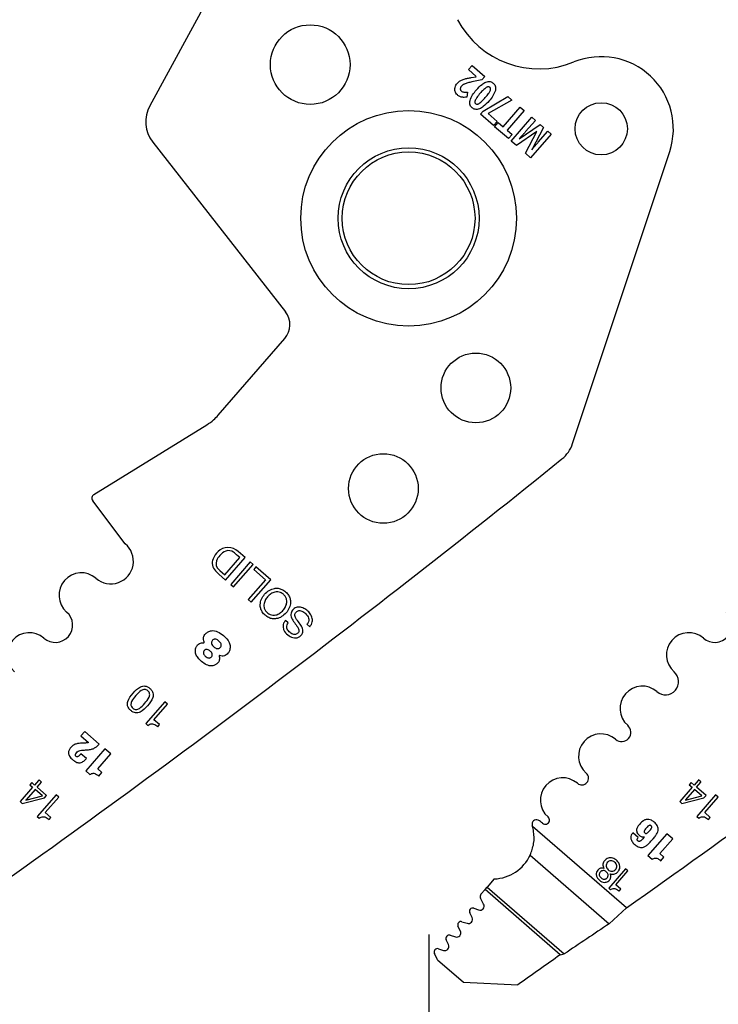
# Model space of a CAD drawing. Header units: inches. Extents: x 0.1 to 87.3, y 0.1 to 33.9.
# Tile 21 of 164: x 3.4 to 4.7, y 22.5 to 24.2. Entities that reach past the tile are written whole.
import ezdxf

# ---------------------------------------------------------------- set-up
doc = ezdxf.new("R2010")
doc.units = ezdxf.units.IN
doc.header["$MEASUREMENT"] = 0
doc.layers.add('DIMENSIONS', color=171, linetype='Continuous')
doc.layers.add('STATION_LINES', color=231, linetype='Continuous')
doc.styles.add('SLDTEXTSTYLE0', font='TXT', dxfattribs={"width": 0.75})
doc.dimstyles.new('SLDDIMSTYLE3', dxfattribs={"dimtxt": 0.125, "dimasz": 0.13, "dimexe": 0, "dimexo": 0.0625, "dimgap": 0.03125, "dimtad": 0, "dimtih": 1, "dimtoh": 1, "dimdec": 4, "dimlfac": 1.333333, "dimrnd": 1e-09, "dimzin": 12, "dimdsep": 46, "dimtxsty": 'SLDTEXTSTYLE0', "dimsah": 1, "dimcen": 0.09, "dimadec": 0, "dimazin": 3, "dimtfac": 1, "dimtdec": 4, "dimtofl": 0, "dimtmove": 0, "dimatfit": 3, "dimfxl": 1, "dimfrac": 2, "dimtolj": 1, "dimtzin": 12, "dimarcsym": 0})

# ---------------------------------------------------------------- blocks, each defined once
blk = doc.blocks.new('_D_6')
at = {"layer": 'DIMENSIONS'}
for p, q in [((1.8075, 22.5336), (1.8075, 18.1371)), ((31.7987, 22.2074), (31.7987, 18.1371)), ((1.8075, 18.2621), (17.0853, 18.2621)), ((31.7987, 18.2621), (17.7325, 18.2621))]:
    blk.add_line(p, q, dxfattribs=at)
for centre, start, end in [((17.3071, 18.2494), 153.4349, 206.5651), ((17.5106, 18.2494), 333.4349, 26.5651)]:
    blk.add_arc(centre, 0.2219, start, end, dxfattribs=at)
for points in [[(1.8075, 18.2621), (1.9375, 18.2421), (1.9375, 18.2821)], [(31.7987, 18.2621), (31.6687, 18.2821), (31.6687, 18.2421)]]:
    blk.add_solid(points, dxfattribs=at)
at = {"layer": 'DIMENSIONS', "insert": (17.1087, 18.3113), "char_height": 0.125, "attachment_point": 1, "style": 'SLDTEXTSTYLE0'}
blk.add_mtext('39.9883', dxfattribs=at)

msp = doc.modelspace()

# ---------------------------------------------------------------- linework, layer by layer
at = {"color": 7, "linetype": 'Continuous', "lineweight": 25}
for p, q in [((3.825628, 24.413855), (3.648767, 24.090133)), ((4.215981, 24.154504), (4.222525, 24.162039)), ((4.222525, 24.162039), (4.245116, 24.142421)), ((4.230058, 24.142279), (4.215981, 24.154504)), ((4.221107, 24.140357), (4.229711, 24.14188)), ((4.245116, 24.142421), (4.239704, 24.136189)), ((4.239704, 24.136189), (4.22226, 24.132496)), ((4.214447, 24.114431), (4.213148, 24.105436)), ((4.242355, 24.080483), (4.286426, 24.106546)), ((4.286426, 24.106546), (4.293587, 24.100327)), ((4.293587, 24.100327), (4.251263, 24.076101)), ((4.278007, 24.052678), (4.308294, 24.087555)), ((4.308294, 24.087555), (4.315144, 24.081606)), ((4.237472, 24.07486), (4.242355, 24.080483)), ((4.26066, 24.054723), (4.237472, 24.07486)), ((4.251263, 24.076101), (4.267204, 24.062258)), ((4.315144, 24.081606), (4.284856, 24.04673)), ((4.292104, 24.02731), (4.32889, 24.069669)), ((4.32889, 24.069669), (4.335282, 24.064118)), ((4.267204, 24.062258), (4.26066, 24.054723)), ((4.262729, 24.05282), (4.269228, 24.060302)), ((4.287131, 24.031629), (4.262729, 24.05282)), ((4.269228, 24.060302), (4.278007, 24.052678)), ((4.306341, 24.03106), (4.343477, 24.057001)), ((4.335282, 24.064118), (4.31787, 24.044068)), ((4.349757, 24.051547), (4.328688, 24.011562)), ((4.343477, 24.057001), (4.349757, 24.051547)), ((4.284856, 24.04673), (4.293629, 24.039112)), ((4.293629, 24.039112), (4.287131, 24.031629)), ((4.337678, 24.04455), (4.301433, 24.019208)), ((4.317327, 24.005405), (4.337811, 24.044435)), ((4.363443, 24.039662), (4.326657, 23.997303)), ((4.340206, 24.025281), (4.357316, 24.044983)), ((4.357316, 24.044983), (4.363443, 24.039662)), ((3.654074, 24.025438), (3.890413, 23.723242)), ((4.301433, 24.019208), (4.292104, 24.02731)), ((4.326657, 23.997303), (4.317327, 24.005405)), ((4.401395, 23.488597), (4.57427, 24.008551)), ((3.770614, 23.539013), (3.889188, 23.675552)), ((3.549318, 23.397865), (3.750595, 23.522049)), ((3.605042, 23.310376), (3.547269, 23.386965)), ((3.81858, 23.285629), (3.806067, 23.296496)), ((3.782514, 23.254828), (3.809387, 23.285772)), ((3.783949, 23.245752), (3.81858, 23.285629)), ((3.809387, 23.285772), (3.803507, 23.290878)), ((3.765871, 23.262054), (3.771907, 23.256209)), ((3.771657, 23.264409), (3.773581, 23.262585)), ((3.773581, 23.262585), (3.782514, 23.254828)), ((3.827524, 23.277862), (3.792893, 23.237985)), ((3.798196, 23.233379), (3.832827, 23.273257)), ((3.832827, 23.273257), (3.827524, 23.277862)), ((3.837698, 23.269022), (3.833816, 23.264552)), ((3.833816, 23.264552), (3.854926, 23.246219)), ((3.864119, 23.246077), (3.837698, 23.269022)), ((3.771907, 23.256209), (3.783949, 23.245752)), ((3.854926, 23.246219), (3.824178, 23.210812)), ((3.829489, 23.2062), (3.864119, 23.246077)), ((3.792893, 23.237985), (3.798196, 23.233379)), ((3.824178, 23.210812), (3.829489, 23.2062)), ((3.895235, 23.169584), (3.890208, 23.173949)), ((3.928662, 23.167009), (3.933689, 23.162643)), ((3.675542, 23.028609), (3.642059, 22.990053)), ((3.656174, 22.996966), (3.680166, 23.024593)), ((3.680166, 23.024593), (3.675542, 23.028609)), ((3.642059, 22.990053), (3.645596, 22.986981)), ((3.666178, 22.988279), (3.656174, 22.996966)), ((3.662971, 22.984586), (3.666178, 22.988279)), ((3.533108, 22.976055), (3.526375, 22.968301)), ((3.526375, 22.968301), (3.539892, 22.956562)), ((3.558927, 22.953634), (3.533108, 22.976055)), ((3.536079, 22.927992), (3.52644, 22.936363)), ((3.569143, 22.945243), (3.535078, 22.906016)), ((3.556254, 22.909589), (3.579446, 22.936295)), ((3.579446, 22.936295), (3.569143, 22.945243)), ((3.535078, 22.906016), (3.542497, 22.899573)), ((3.563674, 22.903146), (3.556254, 22.909589)), ((3.558096, 22.896723), (3.563674, 22.903146)), ((3.440417, 22.87674), (3.418315, 22.851289)), ((3.438748, 22.88536), (3.435198, 22.881272)), ((3.435198, 22.881272), (3.440417, 22.87674)), ((3.443965, 22.880826), (3.438748, 22.88536)), ((3.451103, 22.889044), (3.443965, 22.880826)), ((3.448315, 22.877045), (3.456099, 22.886009)), ((3.465225, 22.862348), (3.448315, 22.877045)), ((3.451847, 22.889803), (3.451103, 22.889044)), ((3.4557, 22.886457), (3.451847, 22.889803)), ((3.456099, 22.886009), (3.4557, 22.886457)), ((4.614167, 22.87674), (4.592065, 22.851289)), ((4.612498, 22.88536), (4.608948, 22.881272)), ((4.608948, 22.881272), (4.614167, 22.87674)), ((4.617715, 22.880826), (4.612498, 22.88536)), ((4.624853, 22.889044), (4.617715, 22.880826)), ((4.622065, 22.877045), (4.629849, 22.886009)), ((4.638975, 22.862348), (4.622065, 22.877045)), ((4.625597, 22.889803), (4.624853, 22.889044)), ((4.62945, 22.886457), (4.625597, 22.889803)), ((4.629849, 22.886009), (4.62945, 22.886457)), ((3.428498, 22.853994), (3.45771, 22.861722)), ((3.444768, 22.872961), (3.428814, 22.85459)), ((3.45771, 22.861722), (3.444768, 22.872961)), ((3.48217, 22.863465), (3.448687, 22.824909)), ((3.461354, 22.85789), (3.465225, 22.862348)), ((3.462803, 22.831824), (3.486794, 22.85945)), ((3.486794, 22.85945), (3.48217, 22.863465)), ((4.602248, 22.853994), (4.63146, 22.861722)), ((4.618518, 22.872961), (4.602564, 22.85459)), ((4.63146, 22.861722), (4.618518, 22.872961)), ((4.65592, 22.863465), (4.622437, 22.824909)), ((4.635104, 22.85789), (4.638975, 22.862348)), ((4.636553, 22.831824), (4.660544, 22.85945)), ((4.660544, 22.85945), (4.65592, 22.863465)), ((3.418315, 22.851289), (3.422013, 22.848077)), ((3.422013, 22.848077), (3.461354, 22.85789)), ((4.592065, 22.851289), (4.595763, 22.848077)), ((4.595763, 22.848077), (4.635104, 22.85789)), ((3.448687, 22.824909), (3.452224, 22.821838)), ((3.472807, 22.823136), (3.462803, 22.831824)), ((4.622437, 22.824909), (4.625974, 22.821838)), ((4.646557, 22.823136), (4.636553, 22.831824)), ((3.469599, 22.819443), (3.472807, 22.823136)), ((4.497241, 22.662077), (4.330177, 22.80716)), ((4.643349, 22.819443), (4.646557, 22.823136)), ((4.518142, 22.787246), (4.508557, 22.79557)), ((4.529096, 22.788743), (4.529207, 22.788646)), ((4.569352, 22.794076), (4.535481, 22.755074)), ((4.579598, 22.785178), (4.569352, 22.794076)), ((4.556538, 22.758625), (4.579598, 22.785178)), ((4.325967, 22.756142), (4.466751, 22.633882)), ((4.535481, 22.755074), (4.542858, 22.748668)), ((4.563916, 22.752219), (4.556538, 22.758625)), ((4.55837, 22.745833), (4.563916, 22.752219)), ((4.49586, 22.731738), (4.465698, 22.697007)), ((4.478411, 22.703237), (4.500023, 22.728123)), ((4.500023, 22.728123), (4.49586, 22.731738)), ((4.261991, 22.713584), (4.249405, 22.699091)), ((4.487424, 22.69541), (4.478411, 22.703237)), ((4.245747, 22.694879), (4.238226, 22.686219)), ((4.245747, 22.694879), (4.249405, 22.699091)), ((4.37957, 22.578663), (4.245747, 22.694879)), ((4.249405, 22.699091), (4.386537, 22.580001)), ((4.465698, 22.697007), (4.468882, 22.694242)), ((4.484535, 22.692083), (4.487424, 22.69541)), ((4.243115, 22.668794), (4.237453, 22.679608)), ((4.222435, 22.644866), (4.218294, 22.653235)), ((4.225547, 22.661425), (4.234125, 22.658407)), ((4.466751, 22.633882), (4.497241, 22.662077)), ((4.204575, 22.637479), (4.213542, 22.63457)), ((4.183657, 22.613337), (4.192745, 22.610389)), ((4.201656, 22.62065), (4.197447, 22.62927)), ((4.180704, 22.596577), (4.176528, 22.605129)), ((4.161243, 22.569451), (4.155576, 22.581056)), ((4.162704, 22.589264), (4.171793, 22.586316)), ((4.37957, 22.578663), (4.386537, 22.580001)), ((4.161243, 22.569451), (4.206999, 22.529715)), ((4.206999, 22.529715), (4.304251, 22.525131))]:
    msp.add_line(p, q, dxfattribs=at)
for centre, radius in [((3.93452, 24.163278), 0.070866), ((4.452422, 24.049091), 0.046506), ((4.109636, 23.889725), 0.191929), ((4.109636, 23.889725), 0.125492), ((4.109636, 23.889725), 0.11811), ((4.229275, 23.587759), 0.062008), ((4.064607, 23.408696), 0.062008)]:
    msp.add_circle(centre, radius, dxfattribs=at)
for centre, radius, start, end in [((4.341806, 24.320186), 0.164349, 207.882045, 292.189315), ((4.452385, 24.049076), 0.128445, 341.609021, 112.189315), ((3.700592, 24.061819), 0.059055, 151.350586, 218.027907), ((3.860874, 23.70014), 0.0375, 319.028, 38.028), ((4.345356, 23.507229), 0.059055, 308.881055, 341.608983), ((-8.591807, 39.551282), 20.669291, 305.2028857, 308.8810553), ((-7.418057, 39.551282), 20.669291, 305.2028857, 308.8810553), ((3.553256, 23.391482), 0.0075, 121.673975, 217.028), ((3.579482, 23.27925), 0.040276, 229.028, 50.607842), ((3.787774, 23.278784), 0.024634, 89.592626, 134.279063), ((3.794532, 23.272189), 0.027136, 112.129234, 140.700619), ((3.789242, 23.282889), 0.015257, 54.26264, 108.860564), ((3.787975, 23.276309), 0.027108, 48.132573, 90.054941), ((3.779378, 23.276002), 0.019416, 156.876607, 225.920298), ((3.795722, 23.269023), 0.037188, 132.547876, 156.876607), ((3.781466, 23.275219), 0.014597, 160.475395, 227.778029), ((3.795577, 23.269071), 0.029971, 137.352024, 158.412712), ((3.766294, 23.250998), 0.054545, 46.98188, 54.26264), ((3.527014, 23.218833), 0.039744, 49.028, 229.028), ((3.480741, 23.16555), 0.030827, 229.028, 49.028), ((4.654491, 23.16555), 0.030827, 229.028, 49.028), ((3.434468, 23.112267), 0.039744, 49.028, 229.028), ((4.608218, 23.112267), 0.039744, 49.028, 229.028), ((3.74455, 23.135179), 0.001239, 264.786771, 22.619407), ((3.773372, 23.110154), 0.001038, 70.167736, 207.840326), ((4.566883, 23.064668), 0.023297, 229.028, 49.028), ((4.525547, 23.01707), 0.039744, 49.028, 229.028), ((4.488665, 22.9746), 0.016506, 229.028, 49.028), ((4.451782, 22.932129), 0.039744, 49.028, 229.028), ((4.383825, 22.853877), 0.039744, 49.028, 229.028), ((4.417804, 22.893003), 0.012077, 229.028, 49.028), ((3.428915, 22.854155), 0.000447, 103.023108, 201.171539), ((4.602665, 22.854155), 0.000447, 103.023108, 201.171539), ((4.352945, 22.818318), 0.007352, 228.766566, 49.028), ((4.336725, 22.811469), 0.0075, 62.743978, 197.256954), ((4.259067, 22.787345), 0.073819, 15.570885, 17.256954), ((4.321404, 22.781728), 0.040955, 49.32279, 62.743978), ((4.259067, 22.787345), 0.073819, 272.269821, 334.995636), ((4.242685, 22.682347), 0.005906, 139.028, 207.632405), ((4.236575, 22.66537), 0.007382, 250.615669, 27.634436), ((4.223587, 22.655854), 0.005906, 70.613927, 206.331312), ((4.202753, 22.631862), 0.005906, 72.028, 206.028), ((4.215819, 22.641592), 0.007382, 252.028, 26.329611), ((11.844924, 11.563333), 13.303928, 123.6822109, 124.0983679), ((4.181834, 22.60772), 0.005906, 72.026628, 206.028), ((4.195023, 22.617411), 0.007382, 252.028646, 26.028), ((4.174071, 22.593338), 0.007382, 252.028, 26.028), ((4.160882, 22.583647), 0.005906, 72.028, 206.028), ((13.201647, 10.086227), 15.293462, 125.2294904, 125.5756773)]:
    msp.add_arc(centre, radius, start, end, dxfattribs=at)
for points, knots in [([(4.208627, 24.137718), (4.210581, 24.138231), (4.214698, 24.13931), (4.2189, 24.139996), (4.221107, 24.140357)], [0, 0, 0, 0, 0.47451114, 1, 1, 1, 1]), ([(4.19226, 24.115496), (4.191975, 24.116817), (4.191458, 24.119214), (4.191959, 24.121607), (4.192184, 24.122682)], [0, 0, 0, 0, 0.55076873, 1, 1, 1, 1]), ([(4.192184, 24.122682), (4.192673, 24.124079), (4.193579, 24.126663), (4.195294, 24.128791), (4.196082, 24.129769)], [0, 0, 0, 0, 0.54055502, 1, 1, 1, 1]), ([(4.196082, 24.129769), (4.197042, 24.130797), (4.198722, 24.132598), (4.200759, 24.133976), (4.201634, 24.134568)], [0, 0, 0, 0, 0.57074644, 1, 1, 1, 1]), ([(4.203778, 24.124916), (4.20307, 24.124049), (4.201921, 24.122643), (4.201656, 24.120867), (4.201554, 24.120185)], [0, 0, 0, 0, 0.61629744, 1, 1, 1, 1]), ([(4.201634, 24.134568), (4.202842, 24.13525), (4.205078, 24.136513), (4.207509, 24.137339), (4.208627, 24.137718)], [0, 0, 0, 0, 0.54008047, 1, 1, 1, 1]), ([(4.20713, 24.127798), (4.20645, 24.127329), (4.205228, 24.126487), (4.204223, 24.125398), (4.203778, 24.124916)], [0, 0, 0, 0, 0.55720746, 1, 1, 1, 1]), ([(4.211725, 24.129875), (4.210782, 24.129541), (4.209191, 24.128976), (4.207727, 24.128139), (4.20713, 24.127798)], [0, 0, 0, 0, 0.5924868, 1, 1, 1, 1]), ([(4.22226, 24.132496), (4.219867, 24.131977), (4.216328, 24.131211), (4.212851, 24.130202), (4.211725, 24.129875)], [0, 0, 0, 0, 0.67620193, 1, 1, 1, 1]), ([(4.230144, 24.11827), (4.233296, 24.121836), (4.238253, 24.127447), (4.244801, 24.130991), (4.247187, 24.132283)], [0, 0, 0, 0, 0.635644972, 1, 1, 1, 1]), ([(4.247676, 24.122559), (4.245846, 24.121132), (4.241937, 24.118086), (4.238684, 24.114345), (4.236954, 24.112356)], [0, 0, 0, 0, 0.4682096, 1, 1, 1, 1]), ([(4.247187, 24.132283), (4.248512, 24.132712), (4.25104, 24.133532), (4.254746, 24.133292), (4.257888, 24.13212), (4.259518, 24.130856), (4.260362, 24.130202)], [0, 0, 0, 0, 0.294605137, 0.562480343, 0.773434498, 1, 1, 1, 1]), ([(4.254098, 24.122989), (4.253628, 24.123308), (4.252673, 24.123958), (4.250928, 24.123963), (4.24925, 24.12346), (4.248231, 24.122876), (4.247676, 24.122559)], [0, 0, 0, 0, 0.24192939, 0.49179115, 0.72308184, 1, 1, 1, 1]), ([(4.254623, 24.116602), (4.254912, 24.11733), (4.255433, 24.118645), (4.255527, 24.120531), (4.255039, 24.122017), (4.254414, 24.122662), (4.254098, 24.122989)], [0, 0, 0, 0, 0.3392516, 0.61291127, 0.80449394, 1, 1, 1, 1]), ([(4.260362, 24.130202), (4.261286, 24.129269), (4.26309, 24.127448), (4.264376, 24.124023), (4.264641, 24.120607), (4.264228, 24.118483), (4.264011, 24.117367)], [0, 0, 0, 0, 0.27724286, 0.54085666, 0.75871017, 1, 1, 1, 1]), ([(4.19635, 24.109398), (4.19533, 24.110407), (4.193548, 24.112171), (4.192646, 24.1145), (4.19226, 24.115496)], [0, 0, 0, 0, 0.57211002, 1, 1, 1, 1]), ([(4.201029, 24.106387), (4.200127, 24.106836), (4.198456, 24.107667), (4.197014, 24.108852), (4.19635, 24.109398)], [0, 0, 0, 0, 0.53926731, 1, 1, 1, 1]), ([(4.205922, 24.10511), (4.204984, 24.105247), (4.203303, 24.105491), (4.201725, 24.106113), (4.201029, 24.106387)], [0, 0, 0, 0, 0.55848609, 1, 1, 1, 1]), ([(4.201554, 24.120185), (4.201577, 24.119792), (4.201622, 24.119015), (4.202154, 24.117666), (4.202878, 24.116925), (4.203333, 24.11646)], [0, 0, 0, 0, 0.27649586, 0.54660284, 1, 1, 1, 1]), ([(4.203333, 24.11646), (4.204096, 24.115912), (4.2055, 24.114905), (4.20719, 24.114574), (4.207961, 24.114423)], [0, 0, 0, 0, 0.544127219, 1, 1, 1, 1]), ([(4.213148, 24.105436), (4.211623, 24.105251), (4.209219, 24.104959), (4.206804, 24.10507), (4.205922, 24.10511)], [0, 0, 0, 0, 0.63493448, 1, 1, 1, 1]), ([(4.207961, 24.114423), (4.209091, 24.114319), (4.211253, 24.114119), (4.213415, 24.11433), (4.214447, 24.114431)], [0, 0, 0, 0, 0.52242521, 1, 1, 1, 1]), ([(4.218873, 24.099504), (4.220206, 24.102889), (4.222918, 24.10977), (4.22771, 24.115406), (4.230144, 24.11827)], [0, 0, 0, 0, 0.49188875, 1, 1, 1, 1]), ([(4.236954, 24.112356), (4.234814, 24.109895), (4.231534, 24.106123), (4.229139, 24.101749), (4.228308, 24.100229)], [0, 0, 0, 0, 0.65259628, 1, 1, 1, 1]), ([(4.23519, 24.094252), (4.23702, 24.095689), (4.24094, 24.098767), (4.244209, 24.102533), (4.245952, 24.104542)], [0, 0, 0, 0, 0.46668526, 1, 1, 1, 1]), ([(4.245952, 24.104542), (4.248091, 24.107), (4.251361, 24.110759), (4.253784, 24.1151), (4.254623, 24.116602)], [0, 0, 0, 0, 0.65394626, 1, 1, 1, 1]), ([(4.264011, 24.117367), (4.262681, 24.114003), (4.259967, 24.107138), (4.255178, 24.101517), (4.252736, 24.098651)], [0, 0, 0, 0, 0.49012506, 1, 1, 1, 1]), ([(4.222497, 24.0866), (4.221572, 24.087535), (4.219767, 24.089362), (4.218488, 24.092804), (4.218234, 24.09624), (4.218652, 24.098379), (4.218873, 24.099504)], [0, 0, 0, 0, 0.276188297, 0.539529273, 0.757798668, 1, 1, 1, 1]), ([(4.23563, 24.084525), (4.234309, 24.084096), (4.231789, 24.083278), (4.228094, 24.083519), (4.224962, 24.084688), (4.223338, 24.085948), (4.222497, 24.0866)], [0, 0, 0, 0, 0.29466248, 0.56253467, 0.77347936, 1, 1, 1, 1]), ([(4.228308, 24.100229), (4.228022, 24.099491), (4.227509, 24.098163), (4.227402, 24.096276), (4.227865, 24.094796), (4.228477, 24.094159), (4.228784, 24.09384)], [0, 0, 0, 0, 0.3436522, 0.61893072, 0.8088306, 1, 1, 1, 1]), ([(4.228784, 24.09384), (4.229256, 24.093517), (4.230213, 24.092864), (4.23196, 24.09285), (4.233631, 24.09335), (4.234641, 24.093934), (4.23519, 24.094252)], [0, 0, 0, 0, 0.2440077, 0.49445737, 0.72495134, 1, 1, 1, 1]), ([(4.252736, 24.098651), (4.249563, 24.095053), (4.244585, 24.089408), (4.238014, 24.085825), (4.23563, 24.084525)], [0, 0, 0, 0, 0.6372683, 1, 1, 1, 1]), ([(4.314999, 24.040829), (4.313803, 24.039526), (4.310859, 24.036319), (4.307899, 24.033128), (4.306142, 24.031233)], [0, 0, 0, 0, 0.406425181, 1, 1, 1, 1]), ([(4.31787, 24.044068), (4.317368, 24.043496), (4.316417, 24.042411), (4.315454, 24.041337), (4.314999, 24.040829)], [0, 0, 0, 0, 0.52750281, 1, 1, 1, 1]), ([(4.328887, 24.011389), (4.331426, 24.014582), (4.335144, 24.019258), (4.338987, 24.023831), (4.340206, 24.025281)], [0, 0, 0, 0, 0.68292384, 1, 1, 1, 1]), ([(3.750595, 23.522049), (3.754699, 23.524822), (3.761997, 23.529753), (3.767991, 23.536194), (3.770614, 23.539013)], [0, 0, 0, 0, 0.562345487, 1, 1, 1, 1]), ([(3.854259, 23.183022), (3.856347, 23.181453), (3.860304, 23.178479), (3.867322, 23.176508), (3.8753, 23.176691), (3.88395, 23.180116), (3.891882, 23.186988), (3.897577, 23.195807), (3.899752, 23.204847), (3.898832, 23.212792), (3.895835, 23.219393), (3.890751, 23.225042), (3.884446, 23.229284), (3.877491, 23.231325), (3.869497, 23.231121), (3.860854, 23.227698), (3.852921, 23.220822), (3.847228, 23.212007), (3.845046, 23.202965), (3.845981, 23.195041), (3.848915, 23.188369), (3.852413, 23.184869), (3.854259, 23.183022)], [0, 0, 0, 0, 0.0463655, 0.08789563, 0.12754736, 0.18740357, 0.24999321, 0.31261792, 0.37248754, 0.41214124, 0.45367136, 0.50003678, 0.54639776, 0.58791769, 0.62756057, 0.6874203, 0.75004357, 0.81263178, 0.8724781, 0.91211902, 0.95363895, 1, 1, 1, 1]), ([(3.886658, 23.220329), (3.888051, 23.21892), (3.890679, 23.216262), (3.892672, 23.21111), (3.892968, 23.205056), (3.890885, 23.19831), (3.886439, 23.191716), (3.88053, 23.186388), (3.874151, 23.183389), (3.868103, 23.182818), (3.862772, 23.184127), (3.85797, 23.187293), (3.854163, 23.191604), (3.852121, 23.196698), (3.851838, 23.202766), (3.853911, 23.209504), (3.858357, 23.216103), (3.864266, 23.221428), (3.870654, 23.224434), (3.876689, 23.224989), (3.88207, 23.223739), (3.885068, 23.22151), (3.886658, 23.220329)], [0, 0, 0, 0, 0.04630554, 0.08734223, 0.12688295, 0.1874353, 0.25004552, 0.31261068, 0.37314308, 0.41267962, 0.45371554, 0.50002108, 0.54629916, 0.58732818, 0.62686858, 0.68740892, 0.74997556, 0.81258726, 0.87314755, 0.91269214, 0.95372192, 1, 1, 1, 1]), ([(3.933689, 23.162643), (3.93472, 23.163982), (3.936669, 23.166513), (3.938738, 23.172216), (3.938213, 23.179817), (3.933507, 23.187488), (3.926978, 23.193411), (3.919439, 23.197254), (3.912538, 23.197939), (3.907422, 23.196132), (3.904115, 23.193557), (3.901648, 23.19037), (3.899495, 23.185263), (3.900877, 23.17759), (3.904407, 23.172673), (3.906257, 23.170097)], [0, 0, 0, 0, 0.05867606, 0.11093973, 0.20843947, 0.31230943, 0.41739076, 0.51304424, 0.60383393, 0.64959782, 0.69928843, 0.74795233, 0.78905, 0.88945226, 1, 1, 1, 1]), ([(3.914912, 23.169343), (3.912787, 23.172061), (3.909955, 23.175684), (3.907512, 23.180747), (3.906969, 23.183767), (3.907651, 23.186584), (3.909348, 23.188802), (3.911508, 23.19052), (3.914372, 23.191524), (3.917798, 23.19128), (3.922797, 23.189095), (3.92735, 23.185296), (3.930709, 23.180276), (3.932019, 23.175831), (3.931534, 23.171006), (3.929658, 23.168395), (3.928662, 23.167009)], [0, 0, 0, 0, 0.1651208, 0.22009458, 0.26880526, 0.30926709, 0.35545931, 0.40041604, 0.44027049, 0.4984822, 0.5603391, 0.70038261, 0.77628981, 0.84787089, 0.91926665, 1, 1, 1, 1]), ([(3.890208, 23.173949), (3.889062, 23.172312), (3.886922, 23.169253), (3.88574, 23.163887), (3.886439, 23.158753), (3.889638, 23.152334), (3.896143, 23.146037), (3.904469, 23.142392), (3.911316, 23.142722), (3.916069, 23.144969), (3.919644, 23.148598), (3.9223, 23.15431), (3.920328, 23.162099), (3.916794, 23.166827), (3.914912, 23.169343)], [0, 0, 0, 0, 0.07411221, 0.13850794, 0.20009337, 0.26436048, 0.40329891, 0.53064568, 0.59129078, 0.6541435, 0.72252975, 0.7784945, 0.88210196, 1, 1, 1, 1]), ([(3.906257, 23.170097), (3.908392, 23.167378), (3.911224, 23.163772), (3.913855, 23.158876), (3.914564, 23.15604), (3.914086, 23.153392), (3.912538, 23.151368), (3.910605, 23.149796), (3.908056, 23.14879), (3.904972, 23.148848), (3.900421, 23.150653), (3.896399, 23.153972), (3.893507, 23.158276), (3.89255, 23.162008), (3.893078, 23.166), (3.894481, 23.168332), (3.895235, 23.169584)], [0, 0, 0, 0, 0.1829476, 0.24266996, 0.29400236, 0.33486974, 0.38072853, 0.42592378, 0.46594629, 0.52361882, 0.58453085, 0.72311839, 0.7925197, 0.85683483, 0.92315096, 1, 1, 1, 1]), ([(3.745694, 23.135655), (3.745285, 23.136982), (3.744465, 23.139643), (3.744442, 23.143586), (3.745604, 23.147351), (3.748509, 23.150724), (3.752801, 23.153784), (3.760161, 23.156593), (3.770281, 23.15381), (3.781201, 23.146634), (3.789929, 23.137505), (3.792371, 23.12708), (3.79131, 23.120223), (3.788277, 23.115375), (3.785099, 23.112419), (3.781487, 23.110485), (3.77755, 23.110048), (3.774968, 23.110778), (3.773724, 23.11113)], [0, 0, 0, 0, 0.040266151, 0.08072727, 0.112693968, 0.152754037, 0.207443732, 0.265573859, 0.375586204, 0.493016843, 0.649668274, 0.724759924, 0.797408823, 0.844883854, 0.88865152, 0.922354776, 0.962584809, 1, 1, 1, 1]), ([(3.772032, 23.137172), (3.773564, 23.135635), (3.775812, 23.133379), (3.776414, 23.129633), (3.775801, 23.127617), (3.774673, 23.125995), (3.773027, 23.124521), (3.770865, 23.123619), (3.76831, 23.12358), (3.765494, 23.124664), (3.762709, 23.126715), (3.760308, 23.129183), (3.75893, 23.131843), (3.758712, 23.134331), (3.75934, 23.136514), (3.760547, 23.138302), (3.76198, 23.139624), (3.763915, 23.140497), (3.767726, 23.14038), (3.77029, 23.13847), (3.772032, 23.137172)], [0, 0, 0, 0, 0.1210946, 0.17767789, 0.20711263, 0.24018068, 0.2900797, 0.33218989, 0.37188272, 0.43400925, 0.50157019, 0.56975234, 0.63063177, 0.6693568, 0.7104366, 0.75861476, 0.79170028, 0.82127422, 0.87854815, 1, 1, 1, 1]), ([(3.772455, 23.109669), (3.772714, 23.108626), (3.773267, 23.106408), (3.772829, 23.103168), (3.771685, 23.099993), (3.769017, 23.09713), (3.765159, 23.09443), (3.758458, 23.091722), (3.749562, 23.094632), (3.741221, 23.099981), (3.734888, 23.10663), (3.730529, 23.113384), (3.729701, 23.120274), (3.730966, 23.125919), (3.733524, 23.130232), (3.737034, 23.132706), (3.740722, 23.133939), (3.743215, 23.133945), (3.744438, 23.133948)], [0, 0, 0, 0, 0.03551394, 0.07552623, 0.10667373, 0.14651414, 0.20292244, 0.26373745, 0.3791866, 0.49259587, 0.59512532, 0.68270469, 0.75476926, 0.81942303, 0.87269694, 0.91744517, 0.95948661, 1, 1, 1, 1]), ([(3.756586, 23.119261), (3.757305, 23.118567), (3.758706, 23.117214), (3.760125, 23.114701), (3.760372, 23.112307), (3.759745, 23.110494), (3.758712, 23.109034), (3.757251, 23.107703), (3.755347, 23.106903), (3.753109, 23.1069), (3.750657, 23.107919), (3.748222, 23.109784), (3.746002, 23.111935), (3.744619, 23.114093), (3.744199, 23.115985), (3.744305, 23.117466), (3.744905, 23.118996), (3.745902, 23.120391), (3.747129, 23.121539), (3.748928, 23.122412), (3.751446, 23.122381), (3.754185, 23.121167), (3.755775, 23.119905), (3.756586, 23.119261)], [0, 0, 0, 0, 0.06245523, 0.12165293, 0.17736683, 0.20686447, 0.24004889, 0.28862392, 0.32886057, 0.36646716, 0.42580497, 0.49132204, 0.55799359, 0.61924838, 0.64828272, 0.67799692, 0.71091731, 0.74993664, 0.784652, 0.81519875, 0.87310589, 0.93524754, 1, 1, 1, 1]), ([(3.614998, 23.013556), (3.61642, 23.012456), (3.619029, 23.010439), (3.623561, 23.009038), (3.627841, 23.009177), (3.636004, 23.012058), (3.644964, 23.021941), (3.653492, 23.032205), (3.655184, 23.040664), (3.654727, 23.044926), (3.652672, 23.04918), (3.649165, 23.052901), (3.644989, 23.055853), (3.640488, 23.057292), (3.636204, 23.057147), (3.628066, 23.054285), (3.619103, 23.0444), (3.610568, 23.034148), (3.608859, 23.025661), (3.609321, 23.021404), (3.611345, 23.017112), (3.613708, 23.014811), (3.614998, 23.013556)], [0, 0, 0, 0, 0.03785242, 0.06940235, 0.09827598, 0.12716469, 0.25026147, 0.37286439, 0.40171768, 0.43057696, 0.46212371, 0.499976, 0.53784876, 0.56940436, 0.59826457, 0.62711549, 0.74971452, 0.87280743, 0.90169377, 0.93056833, 0.9621271, 1, 1, 1, 1]), ([(3.645504, 23.048684), (3.646331, 23.047842), (3.647877, 23.046267), (3.64885, 23.04312), (3.648652, 23.040004), (3.646524, 23.033821), (3.639951, 23.026255), (3.633374, 23.018686), (3.627574, 23.015734), (3.624511, 23.015096), (3.621291, 23.015654), (3.618434, 23.017512), (3.616193, 23.020081), (3.615189, 23.023191), (3.615392, 23.026313), (3.617502, 23.032469), (3.624074, 23.040042), (3.630644, 23.047611), (3.636469, 23.050584), (3.639526, 23.051217), (3.642779, 23.050695), (3.644554, 23.049385), (3.645504, 23.048684)], [0, 0, 0, 0, 0.03371816, 0.06300394, 0.09201812, 0.12277789, 0.25038489, 0.37730348, 0.40801074, 0.43700191, 0.46628209, 0.5, 0.53371791, 0.56299809, 0.59198926, 0.62269652, 0.74961511, 0.87722211, 0.90798188, 0.93699606, 0.96628184, 1, 1, 1, 1]), ([(3.645596, 22.986981), (3.646686, 22.987739), (3.648719, 22.989154), (3.652328, 22.989793), (3.657462, 22.9889), (3.660664, 22.986393), (3.662971, 22.984586)], [0, 0, 0, 0, 0.20439566, 0.38146209, 0.55427119, 1, 1, 1, 1]), ([(3.523315, 22.954927), (3.521306, 22.954678), (3.517209, 22.954169), (3.512059, 22.951348), (3.508079, 22.947455), (3.504981, 22.943213), (3.503677, 22.937549), (3.50613, 22.931168), (3.510672, 22.926549), (3.515189, 22.923011), (3.51876, 22.921127), (3.52213, 22.920187), (3.524256, 22.920382), (3.525266, 22.920475)], [0, 0, 0, 0, 0.10521622, 0.21445245, 0.29904344, 0.39563505, 0.48592189, 0.58969484, 0.73702525, 0.82043506, 0.88911691, 0.94731576, 1, 1, 1, 1]), ([(3.534551, 22.955562), (3.532454, 22.955443), (3.528709, 22.95523), (3.524964, 22.95502), (3.523315, 22.954927)], [0, 0, 0, 0, 0.55988505, 1, 1, 1, 1]), ([(3.539892, 22.956562), (3.53893, 22.956238), (3.537194, 22.955652), (3.535366, 22.95559), (3.534551, 22.955562)], [0, 0, 0, 0, 0.55441248, 1, 1, 1, 1]), ([(3.540019, 22.943714), (3.542217, 22.94403), (3.546405, 22.944632), (3.553137, 22.947785), (3.556742, 22.951426), (3.558927, 22.953634)], [0, 0, 0, 0, 0.30325275, 0.57767855, 1, 1, 1, 1]), ([(3.52644, 22.936363), (3.52617, 22.936052), (3.525782, 22.935605), (3.525342, 22.935098), (3.525148, 22.934875), (3.525063, 22.934777), (3.525025, 22.934734), (3.525009, 22.934715), (3.525002, 22.934707), (3.524999, 22.934703), (3.524997, 22.934702), (3.524996, 22.934701), (3.52438, 22.933991), (3.523263, 22.932823), (3.52167, 22.931666), (3.520458, 22.931195), (3.519583, 22.931097), (3.518516, 22.931294), (3.517378, 22.932059), (3.516553, 22.933213), (3.516419, 22.93436), (3.516594, 22.935327), (3.517502, 22.937376), (3.519571, 22.939859), (3.523069, 22.942306), (3.525715, 22.94257), (3.527085, 22.942706)], [0, 0, 0, 0, 0.04367686, 0.06288245, 0.07132896, 0.07504452, 0.07667918, 0.0773984, 0.07771485, 0.07785408, 0.07791534, 0.0779423, 0.07796348, 0.17782687, 0.24906628, 0.28494846, 0.31478251, 0.34134291, 0.39861402, 0.45608643, 0.48542326, 0.51887393, 0.55932649, 0.72216069, 0.85620196, 1, 1, 1, 1]), ([(3.527085, 22.942706), (3.529499, 22.942895), (3.53381, 22.943233), (3.538121, 22.943567), (3.540019, 22.943714)], [0, 0, 0, 0, 0.55991476, 1, 1, 1, 1]), ([(3.525266, 22.920475), (3.526346, 22.920773), (3.528582, 22.921392), (3.532304, 22.923974), (3.5346, 22.926418), (3.536079, 22.927992)], [0, 0, 0, 0, 0.24939689, 0.5164971, 1, 1, 1, 1]), ([(3.542497, 22.899573), (3.543439, 22.900145), (3.545179, 22.9012), (3.548107, 22.901865), (3.551227, 22.901383), (3.554616, 22.899577), (3.556842, 22.897751), (3.558096, 22.896723)], [0, 0, 0, 0, 0.18881517, 0.34841982, 0.50494095, 0.72116996, 1, 1, 1, 1]), ([(3.452224, 22.821838), (3.453314, 22.822596), (3.455347, 22.82401), (3.458956, 22.82465), (3.46409, 22.823757), (3.467292, 22.82125), (3.469599, 22.819443)], [0, 0, 0, 0, 0.20438604, 0.38145238, 0.55426513, 1, 1, 1, 1]), ([(4.625974, 22.821838), (4.627064, 22.822596), (4.629097, 22.82401), (4.632706, 22.82465), (4.63784, 22.823757), (4.641042, 22.82125), (4.643349, 22.819443)], [0, 0, 0, 0, 0.20438604, 0.38145238, 0.55426513, 1, 1, 1, 1]), ([(4.325967, 22.756142), (4.328419, 22.762763), (4.333319, 22.775999), (4.333258, 22.79422), (4.330868, 22.804257), (4.330177, 22.80716)], [0, 0, 0, 0, 0.41569, 0.83097327, 1, 1, 1, 1]), ([(4.508557, 22.79557), (4.507534, 22.794228), (4.505508, 22.791572), (4.504646, 22.787234), (4.505363, 22.783688), (4.506747, 22.780783), (4.509052, 22.777737), (4.51229, 22.774605), (4.51602, 22.771756), (4.520043, 22.769858), (4.52394, 22.769283), (4.52814, 22.770072), (4.532601, 22.772582), (4.537324, 22.776773), (4.541088, 22.780947), (4.543707, 22.783981), (4.544861, 22.785308), (4.545368, 22.785892), (4.545591, 22.786149), (4.545689, 22.786262), (4.545732, 22.786312), (4.545751, 22.786334), (4.54576, 22.786344), (4.545763, 22.786348), (4.545765, 22.78635), (4.547404, 22.788237), (4.550173, 22.791764), (4.553013, 22.797178), (4.554184, 22.802978), (4.55211, 22.80943), (4.547305, 22.814329), (4.542318, 22.818046), (4.537365, 22.819872), (4.532196, 22.819678), (4.525068, 22.816316), (4.51956, 22.810408), (4.51588, 22.803997), (4.515027, 22.799836), (4.515835, 22.796128), (4.517843, 22.79319), (4.520056, 22.791075), (4.522325, 22.789542), (4.524533, 22.788605), (4.526943, 22.788142), (4.528407, 22.78855), (4.529096, 22.788743)], [0, 0, 0, 0, 0.0312, 0.06176405, 0.07860982, 0.0979951, 0.12121112, 0.14945017, 0.18176298, 0.20832183, 0.23148433, 0.25395368, 0.28670257, 0.32547422, 0.37130294, 0.39136824, 0.40019718, 0.40408167, 0.40579078, 0.40654277, 0.40687365, 0.40701923, 0.40708329, 0.40711147, 0.40712387, 0.40713362, 0.45370541, 0.49035999, 0.52026818, 0.56157695, 0.61037976, 0.64605252, 0.67706748, 0.70679135, 0.73981175, 0.82145136, 0.85243758, 0.87692357, 0.89869376, 0.92121186, 0.94221731, 0.95550269, 0.97200936, 0.98681748, 1, 1, 1, 1]), ([(4.530083, 22.795426), (4.529843, 22.795652), (4.529392, 22.796077), (4.528936, 22.796874), (4.528785, 22.797774), (4.52906, 22.799267), (4.530422, 22.801524), (4.532732, 22.804331), (4.535208, 22.80701), (4.537313, 22.80862), (4.538767, 22.809075), (4.539668, 22.809059), (4.540486, 22.80875), (4.541218, 22.808207), (4.541868, 22.807553), (4.542327, 22.806762), (4.542474, 22.805862), (4.542196, 22.804371), (4.540829, 22.802114), (4.538518, 22.799308), (4.536043, 22.79663), (4.533941, 22.795022), (4.532489, 22.794566), (4.531592, 22.794581), (4.530772, 22.794883), (4.530319, 22.79524), (4.530083, 22.795426)], [0, 0, 0, 0, 0.02364553, 0.0444495, 0.06486445, 0.08797674, 0.15215364, 0.25115227, 0.35032482, 0.41497169, 0.4383393, 0.45866476, 0.47859162, 0.50024898, 0.52384399, 0.54459456, 0.56496751, 0.58806124, 0.6522766, 0.75139672, 0.85044566, 0.91502082, 0.93835167, 0.95862189, 0.97846293, 1, 1, 1, 1]), ([(4.529207, 22.788646), (4.527325, 22.786128), (4.525159, 22.783229), (4.521954, 22.780806), (4.520779, 22.780366), (4.519661, 22.780298), (4.518625, 22.780558), (4.518071, 22.780964), (4.517794, 22.781167)], [0, 0, 0, 0, 0.61923529, 0.71266418, 0.79287257, 0.86459794, 0.93236841, 1, 1, 1, 1]), ([(4.516425, 22.783709), (4.516463, 22.784012), (4.516544, 22.784661), (4.517116, 22.785882), (4.517734, 22.786703), (4.518142, 22.787246)], [0, 0, 0, 0, 0.22797576, 0.48969077, 1, 1, 1, 1]), ([(4.517794, 22.781167), (4.51756, 22.781386), (4.517125, 22.781793), (4.516538, 22.782626), (4.516467, 22.783308), (4.516425, 22.783709)], [0, 0, 0, 0, 0.32293645, 0.60155288, 1, 1, 1, 1]), ([(4.482001, 22.726244), (4.482977, 22.727544), (4.484812, 22.729986), (4.485883, 22.734368), (4.485409, 22.738618), (4.482887, 22.744001), (4.478452, 22.748362), (4.473048, 22.750937), (4.468828, 22.751618), (4.464621, 22.750936), (4.460871, 22.748861), (4.458176, 22.746092), (4.456234, 22.743051), (4.455246, 22.739752), (4.455527, 22.735923), (4.456705, 22.733659), (4.457326, 22.732466)], [0, 0, 0, 0, 0.07798646, 0.14650303, 0.21244068, 0.28111749, 0.4308807, 0.50152716, 0.56843665, 0.63445804, 0.70398697, 0.77194975, 0.81944064, 0.87756504, 0.93548769, 1, 1, 1, 1]), ([(4.464625, 22.729996), (4.463765, 22.730911), (4.462091, 22.732693), (4.461011, 22.736215), (4.461264, 22.739805), (4.463055, 22.742989), (4.46591, 22.745238), (4.469416, 22.746167), (4.473075, 22.745577), (4.47635, 22.743526), (4.47888, 22.740603), (4.48021, 22.737073), (4.479878, 22.733357), (4.477958, 22.730139), (4.475007, 22.727807), (4.471398, 22.727044), (4.467709, 22.727759), (4.465681, 22.72923), (4.464625, 22.729996)], [0, 0, 0, 0, 0.06411816, 0.124833, 0.1841062, 0.24531784, 0.30777253, 0.36690151, 0.42738699, 0.49372951, 0.56242441, 0.62382842, 0.68329789, 0.74847246, 0.81218192, 0.87187547, 0.93332938, 1, 1, 1, 1]), ([(4.542858, 22.748668), (4.543796, 22.749236), (4.545525, 22.750285), (4.548437, 22.750946), (4.551538, 22.750467), (4.554909, 22.74867), (4.557123, 22.746855), (4.55837, 22.745833)], [0, 0, 0, 0, 0.188803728, 0.348392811, 0.504903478, 0.721138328, 1, 1, 1, 1]), ([(4.457326, 22.732466), (4.456325, 22.732681), (4.454336, 22.733107), (4.451293, 22.732678), (4.448487, 22.731503), (4.445827, 22.729218), (4.443744, 22.72575), (4.443033, 22.721011), (4.444821, 22.715772), (4.448595, 22.711516), (4.453234, 22.70844), (4.457604, 22.707343), (4.461394, 22.707696), (4.464489, 22.709026), (4.467007, 22.711207), (4.468762, 22.713949), (4.469547, 22.716916), (4.46953, 22.720008), (4.468776, 22.721901), (4.468398, 22.722852)], [0, 0, 0, 0, 0.047232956, 0.093828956, 0.140137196, 0.186814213, 0.254362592, 0.32375212, 0.402377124, 0.503006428, 0.582757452, 0.658065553, 0.707004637, 0.757151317, 0.811962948, 0.859339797, 0.906104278, 0.952823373, 1, 1, 1, 1]), ([(4.46271, 22.71541), (4.462201, 22.714902), (4.461233, 22.713934), (4.459375, 22.713119), (4.457128, 22.712863), (4.4545, 22.713529), (4.451921, 22.71524), (4.449873, 22.717526), (4.448906, 22.720004), (4.448926, 22.722212), (4.449552, 22.724096), (4.450937, 22.726092), (4.453069, 22.72788), (4.456001, 22.728664), (4.458934, 22.728112), (4.461519, 22.72643), (4.463594, 22.724115), (4.464672, 22.721563), (4.464702, 22.719234), (4.464072, 22.717192), (4.463184, 22.71603), (4.46271, 22.71541)], [0, 0, 0, 0, 0.04452278, 0.0847977, 0.12373234, 0.18389103, 0.24936032, 0.31451075, 0.37268422, 0.41044727, 0.45014551, 0.49459347, 0.5607385, 0.61935054, 0.6777707, 0.74136335, 0.80848903, 0.8694818, 0.90932885, 0.95165922, 1, 1, 1, 1]), ([(4.468398, 22.722852), (4.469785, 22.722438), (4.472472, 22.721636), (4.476387, 22.722242), (4.479623, 22.723841), (4.481191, 22.725426), (4.482001, 22.726244)], [0, 0, 0, 0, 0.28705013, 0.55604652, 0.77072631, 1, 1, 1, 1]), ([(4.468882, 22.694242), (4.469864, 22.694925), (4.471696, 22.696198), (4.474947, 22.696774), (4.479572, 22.695969), (4.482456, 22.693711), (4.484535, 22.692083)], [0, 0, 0, 0, 0.20441003, 0.38148776, 0.5542935, 1, 1, 1, 1])]:
    msp.add_open_spline(points, degree=3, knots=knots, dxfattribs=at)
at = {"layer": 'STATION_LINES'}
msp.add_line((4.146185, 19.600705), (4.146185, 22.614639), dxfattribs=at)

# ---------------------------------------------------------------- dimensions: what is measured, and where the dimension line sits
at = {"layer": 'DIMENSIONS'}
dim = msp.add_linear_dim(base=(1.807477, 18.262123), p1=(31.798685, 22.257365), p2=(1.807477, 22.583647), text='(<>)', dimstyle='SLDDIMSTYLE3', dxfattribs=at)
dim.commit()
dim.dimension.update_dxf_attribs({"geometry": '_D_6', "text_midpoint": (17.408862, 18.262123), "dimtype": 160})

doc.saveas('drawing.dxf')
